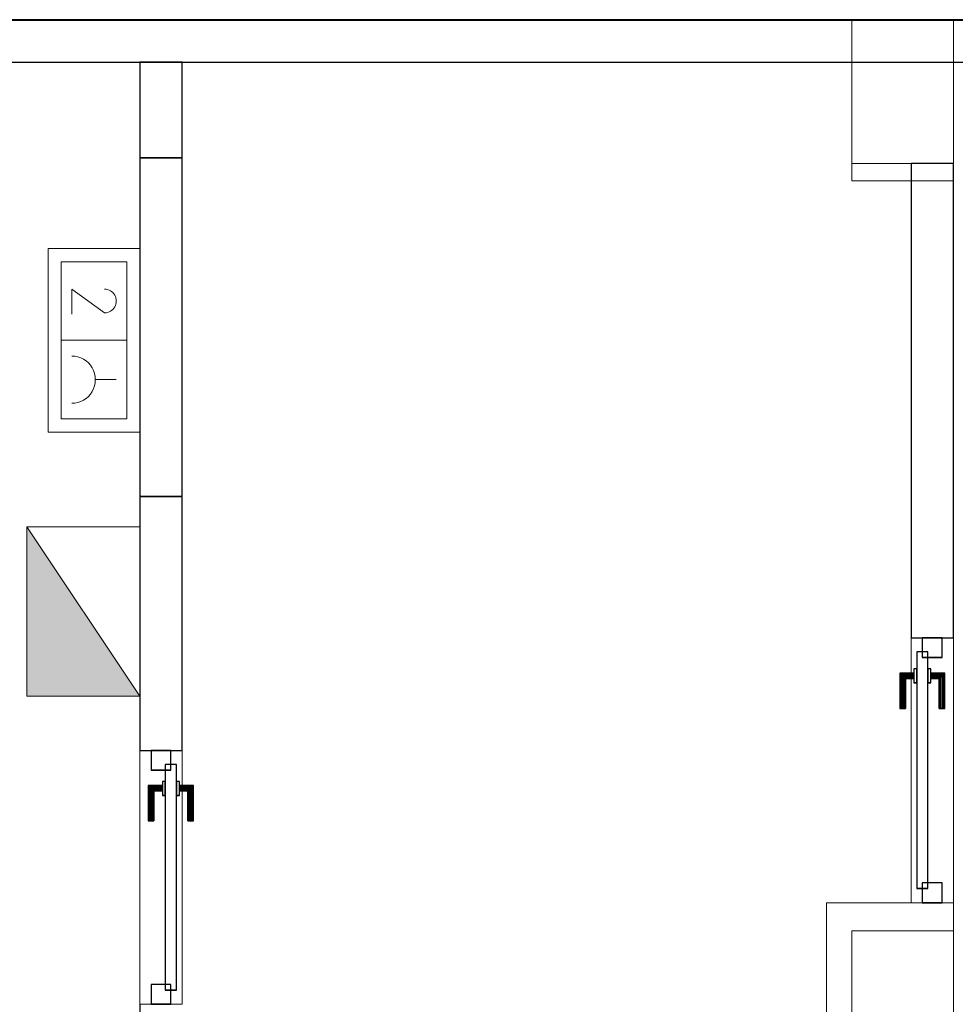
# Model space of a CAD drawing. Header units: metres. Extents: x 391.1 to 427.5, y 12.7 to 28.4.
# Tile 239 of 245: x 407.5 to 410.8, y 24.7 to 28.2. Entities that reach past the tile are written whole.
import ezdxf

# ---------------------------------------------------------------- set-up
doc = ezdxf.new("R2010")
doc.units = ezdxf.units.M
doc.layers.add('01_CARPINTERIA', color=5, linetype='Continuous', lineweight=25, true_color=0x0000ff)
doc.layers.add('01_SUELOS', color=7, linetype='Continuous', lineweight=25, true_color=0x007f00)
for name, color, linetype, lineweight in [('A-COLS-____-MCUT', 7, 'Continuous', 18), ('A-COLS-____-OTLN', 7, 'Continuous', 18), ('A-DETL-____-MBND', 7, 'Continuous', 18), ('A-DETL-GENF-OTLN', 7, 'Continuous', 18), ('A-GENM-____-OTLN', 7, 'Continuous', 18), ('A-WALL-____-MCUT', 7, 'Continuous', 25), ('A-WALL-____-OTLN', 7, 'Continuous', 25)]:
    doc.layers.add(name, color=color, linetype=linetype, lineweight=lineweight)

# ---------------------------------------------------------------- blocks, each defined once
blk = doc.blocks.new('Family - LONDR55-XX_ZZ-ARQ-CAA-M3D-Londres55-151093-01_ELEC _PS1')
at = {"layer": '01_SUELOS', "color": 9, "true_color": 0xaad4aa}
for p, q in [((34.7475, 14.0476), (4.57, 14.0476)), ((4.57, 14.0476), (34.7475, 14.0476))]:
    blk.add_line(p, q, dxfattribs=at)
blk = doc.blocks.new('Family - Pilar PS-2-151167-01_ELEC _PS1')
at = {"layer": 'A-DETL-____-MBND', "color": 253, "true_color": 0xaaaaaa}
for p, q in [((0, 0.7), (0, 0)), ((0, 0), (0, 0.7)), ((0.36, 0.7), (0, 0.7)), ((0, 0.7), (0.36, 0.7)), ((0.36, 0), (0.36, 0.7)), ((0.36, 0.7), (0.36, 0)), ((0, 0), (0.36, 0)), ((0.36, 0), (0, 0))]:
    blk.add_line(p, q, dxfattribs=at)
blk = doc.blocks.new('Family - Evans PS-2-151183-01_ELEC _PS1')
at = {"layer": 'A-DETL-____-MBND', "color": 253, "true_color": 0xaaaaaa}
for p, q in [((0, 0.15), (20.2279, 0.15)), ((20.2279, 0.15), (8.54, 0.15)), ((0, 0), (20.2279, 0)), ((20.2279, 0), (0, 0)), ((0, 0), (20.2279, 0))]:
    blk.add_line(p, q, dxfattribs=at)
blk = doc.blocks.new('Family - Pilar PS-2-151187-01_ELEC _PS1')
at = {"layer": 'A-DETL-____-MBND', "color": 253, "true_color": 0xaaaaaa}
for p, q in [((0, 0.57), (0, 0)), ((0, 0), (0, 0.57)), ((0.36, 0.57), (0, 0.57)), ((0, 0.57), (0.36, 0.57)), ((0.36, 0), (0.36, 0.57)), ((0.36, 0.57), (0.36, 0)), ((0, 0), (0.36, 0)), ((0.36, 0), (0, 0))]:
    blk.add_line(p, q, dxfattribs=at)
blk = doc.blocks.new('Family - Evans P-1-153364-01_ELEC _PS1')
at = {"layer": 'A-WALL-____-OTLN', "color": 253, "lineweight": 18, "true_color": 0xaaaaaa}
blk.add_line((0, 0), (0.9, 0), dxfattribs=at)
blk = doc.blocks.new('Family - Vano de puerta PS-1-153366-01_ELEC _PS1')
at = {"layer": 'A-GENM-____-OTLN', "color": 253, "true_color": 0xaaaaaa}
for p, q in [((408.0932, 25.6407), (407.9432, 25.6407)), ((407.9432, 25.6407), (407.9432, 24.7407)), ((408.0932, 25.6407), (407.9432, 25.6407)), ((407.9432, 24.7407), (407.9432, 25.6407)), ((408.0932, 24.7407), (408.0932, 25.6407)), ((408.0932, 25.6407), (408.0932, 24.7407)), ((407.9432, 24.7407), (408.0932, 24.7407)), ((408.0932, 24.7407), (407.9432, 24.7407))]:
    blk.add_line(p, q, dxfattribs=at)
blk = doc.blocks.new('Family - Evans P-1-153377-01_ELEC _PS1')
at = {"layer": 'A-WALL-____-MCUT', "color": 253, "true_color": 0xaaaaaa}
for p, q in [((0.9, 0.15), (0, 0.15)), ((0, 0.15), (0, 0)), ((0.9, 0), (0.9, 0.15)), ((0, 0), (0.9, 0))]:
    blk.add_line(p, q, dxfattribs=at)
at = {"layer": 'A-WALL-____-OTLN', "color": 253, "true_color": 0xaaaaaa}
for p, q in [((0.9, 0.15), (0, 0.15)), ((0, 0.15), (0, 0)), ((0.9, 0), (0.9, 0.15)), ((0, 0), (0.9, 0))]:
    blk.add_line(p, q, dxfattribs=at)
at = {"layer": 'A-WALL-____-OTLN', "color": 253, "lineweight": 18, "true_color": 0xaaaaaa}
blk.add_line((0, 0), (0.9, 0), dxfattribs=at)
blk = doc.blocks.new('Family - LONDR55-XX_ZZ-ARQ-CAA-M3D-Londres55-153393-01_ELEC _PS1')
at = {"layer": '01_CARPINTERIA', "color": 161, "true_color": 0xaaaaff}
for p, q in [((0.6887, 0.1487), (0.6887, 0.15)), ((0.6887, 0.15), (0.6887, 0.1487)), ((0.8137, 0.15), (0.6887, 0.15)), ((0.6887, 0.145), (0.6887, 0.1487)), ((0.6887, 0.1487), (0.6887, 0.145)), ((0.8124, 0.1487), (0.6887, 0.1487)), ((0.8124, 0.1487), (0.6887, 0.1487)), ((0.6887, 0.14), (0.6887, 0.145)), ((0.6887, 0.145), (0.6887, 0.14)), ((0.8087, 0.145), (0.6887, 0.145)), ((0.8087, 0.145), (0.6887, 0.145)), ((0.6887, 0.135), (0.6887, 0.14)), ((0.6887, 0.14), (0.6887, 0.135)), ((0.6887, 0.14), (0.8037, 0.14)), ((0.8037, 0.14), (0.6887, 0.14)), ((0.7987, 0.135), (0.8037, 0.14)), ((0.8037, 0.14), (0.7987, 0.135)), ((0.8087, 0.145), (0.8037, 0.14)), ((0.8037, 0.14), (0.8087, 0.145)), ((0.8037, 0.14), (0.8037, 0.1)), ((0.8037, 0.1), (0.8037, 0.14)), ((0.8124, 0.1487), (0.8087, 0.145)), ((0.8087, 0.145), (0.8124, 0.1487)), ((0.8087, 0.1), (0.8087, 0.145)), ((0.8087, 0.1), (0.8087, 0.145)), ((0.8137, 0.15), (0.8124, 0.1487)), ((0.8124, 0.1487), (0.8137, 0.15)), ((0.8124, 0.1), (0.8124, 0.1487)), ((0.8124, 0.1), (0.8124, 0.1487)), ((0.8137, 0.1), (0.8137, 0.15)), ((0.6887, 0.135), (0.6887, 0.1313)), ((0.6887, 0.1313), (0.6887, 0.135)), ((0.7987, 0.135), (0.6887, 0.135)), ((0.7987, 0.135), (0.6887, 0.135)), ((0.6887, 0.1313), (0.6887, 0.13)), ((0.6887, 0.13), (0.6887, 0.1313)), ((0.7951, 0.1313), (0.6887, 0.1313)), ((0.7951, 0.1313), (0.6887, 0.1313)), ((0.7937, 0.13), (0.6887, 0.13)), ((0.7937, 0.13), (0.7951, 0.1313)), ((0.7951, 0.1313), (0.7937, 0.13)), ((0.7937, 0.1), (0.7937, 0.13)), ((0.7951, 0.1313), (0.7987, 0.135)), ((0.7987, 0.135), (0.7951, 0.1313)), ((0.7951, 0.1), (0.7951, 0.1313)), ((0.7951, 0.1), (0.7951, 0.1313)), ((0.7987, 0.1), (0.7987, 0.135)), ((0.7987, 0.1), (0.7987, 0.135)), ((0.07, 0.07), (0, 0.07)), ((0, 0.07), (0, 0)), ((0.07, 0.07), (0, 0.07)), ((0, 0), (0, 0.07)), ((0.8887, 0.09), (0.05, 0.09)), ((0.05, 0.09), (0.05, 0.05)), ((0.8887, 0.09), (0.05, 0.09)), ((0.05, 0.05), (0.05, 0.09)), ((0.07, 0), (0.07, 0.07)), ((0.07, 0), (0.07, 0.07)), ((0.8287, 0.1), (0.7787, 0.1)), ((0.7787, 0.1), (0.7787, 0.09)), ((0.7787, 0.09), (0.7787, 0.1)), ((0.8287, 0.1), (0.7787, 0.1)), ((0.7787, 0.09), (0.8287, 0.09)), ((0.7787, 0.09), (0.8287, 0.09)), ((0.7951, 0.1), (0.7937, 0.1)), ((0.7937, 0.1), (0.7951, 0.1)), ((0.7987, 0.1), (0.7951, 0.1)), ((0.7951, 0.1), (0.7987, 0.1)), ((0.8037, 0.1), (0.7987, 0.1)), ((0.7987, 0.1), (0.8037, 0.1)), ((0.8087, 0.1), (0.8037, 0.1)), ((0.8037, 0.1), (0.8087, 0.1)), ((0.8087, 0.1), (0.8124, 0.1)), ((0.8124, 0.1), (0.8087, 0.1)), ((0.8124, 0.1), (0.8137, 0.1)), ((0.8137, 0.1), (0.8124, 0.1)), ((0.8287, 0.09), (0.8287, 0.1)), ((0.8287, 0.09), (0.8287, 0.1)), ((0.9387, 0.07), (0.8687, 0.07)), ((0.8687, 0.07), (0.8687, 0)), ((0.9387, 0.07), (0.8687, 0.07)), ((0.8687, 0), (0.8687, 0.07)), ((0.8887, 0.05), (0.8887, 0.09)), ((0.8887, 0.05), (0.8887, 0.09)), ((0.9387, 0), (0.9387, 0.07)), ((0.9387, 0), (0.9387, 0.07)), ((0.05, 0.05), (0.8887, 0.05)), ((0.05, 0.05), (0.8887, 0.05)), ((0.8287, 0.05), (0.7787, 0.05)), ((0.7787, 0.05), (0.7787, 0.04)), ((0.8287, 0.05), (0.7787, 0.05)), ((0.7787, 0.04), (0.7787, 0.05)), ((0.7787, 0.04), (0.8287, 0.04)), ((0.7787, 0.04), (0.8287, 0.04)), ((0.7951, 0.04), (0.7937, 0.04)), ((0.7937, 0.04), (0.7951, 0.04)), ((0.7937, 0.01), (0.7937, 0.04)), ((0.7987, 0.04), (0.7951, 0.04)), ((0.7951, 0.04), (0.7987, 0.04)), ((0.7951, 0.0087), (0.7951, 0.04)), ((0.7951, 0.0087), (0.7951, 0.04)), ((0.7987, 0.04), (0.8037, 0.04)), ((0.8037, 0.04), (0.7987, 0.04)), ((0.7987, 0.005), (0.7987, 0.04)), ((0.7987, 0.005), (0.7987, 0.04)), ((0.8037, 0.04), (0.8087, 0.04)), ((0.8087, 0.04), (0.8037, 0.04)), ((0.8037, 0.04), (0.8037, 0)), ((0.8037, 0), (0.8037, 0.04)), ((0.8087, 0.04), (0.8124, 0.04)), ((0.8124, 0.04), (0.8087, 0.04)), ((0.8087, -0.005), (0.8087, 0.04)), ((0.8087, -0.005), (0.8087, 0.04)), ((0.8124, 0.04), (0.8137, 0.04)), ((0.8137, 0.04), (0.8124, 0.04)), ((0.8124, -0.0087), (0.8124, 0.04)), ((0.8124, -0.0087), (0.8124, 0.04)), ((0.8137, -0.01), (0.8137, 0.04)), ((0.8287, 0.04), (0.8287, 0.05)), ((0.8287, 0.04), (0.8287, 0.05)), ((0, 0), (0.07, 0)), ((0, 0), (0.07, 0)), ((0.6887, 0.0087), (0.6887, 0.01)), ((0.6887, 0.01), (0.6887, 0.0087)), ((0.6887, 0.01), (0.7937, 0.01)), ((0.6887, 0.005), (0.6887, 0.0087)), ((0.6887, 0.0087), (0.6887, 0.005)), ((0.6887, 0.0087), (0.7951, 0.0087)), ((0.6887, 0.0087), (0.7951, 0.0087)), ((0.6887, 0), (0.6887, 0.005)), ((0.6887, 0.005), (0.6887, 0)), ((0.6887, 0.005), (0.7987, 0.005)), ((0.6887, 0.005), (0.7987, 0.005)), ((0.6887, -0.005), (0.6887, 0)), ((0.6887, 0), (0.6887, -0.005)), ((0.8037, 0), (0.6887, 0)), ((0.6887, 0), (0.8037, 0)), ((0.7951, 0.0087), (0.7937, 0.01)), ((0.7937, 0.01), (0.7951, 0.0087)), ((0.7987, 0.005), (0.7951, 0.0087)), ((0.7951, 0.0087), (0.7987, 0.005)), ((0.8037, 0), (0.7987, 0.005)), ((0.7987, 0.005), (0.8037, 0)), ((0.8087, -0.005), (0.8037, 0)), ((0.8687, 0), (0.9387, 0)), ((0.8687, 0), (0.9387, 0)), ((0.6887, -0.005), (0.6887, -0.0087)), ((0.6887, -0.0087), (0.6887, -0.005)), ((0.6887, -0.005), (0.8087, -0.005)), ((0.6887, -0.005), (0.8087, -0.005)), ((0.6887, -0.0087), (0.6887, -0.01)), ((0.6887, -0.01), (0.6887, -0.0087)), ((0.6887, -0.0087), (0.8124, -0.0087)), ((0.6887, -0.0087), (0.8124, -0.0087)), ((0.6887, -0.01), (0.8137, -0.01)), ((0.8037, 0), (0.8087, -0.005)), ((0.8087, -0.005), (0.8124, -0.0087)), ((0.8124, -0.0087), (0.8087, -0.005)), ((0.8124, -0.0087), (0.8137, -0.01)), ((0.8137, -0.01), (0.8124, -0.0087))]:
    blk.add_line(p, q, dxfattribs=at)
blk = doc.blocks.new('Family - Porta PS-1-153394-01_ELEC _PS1')
blk.add_blockref('Family - LONDR55-XX_ZZ-ARQ-CAA-M3D-Londres55-153393-01_ELEC _PS1', (0, 0))
blk = doc.blocks.new('Family - Pilar PS-1-153449-01_ELEC _PS1')
at = {"layer": 'A-COLS-____-MCUT', "color": 253, "true_color": 0xaaaaaa}
for p, q in [((0.36, 0.36), (0, 0.36)), ((0, 0.36), (0, 0)), ((0.36, 0), (0.36, 0.36)), ((0, 0), (0.36, 0))]:
    blk.add_line(p, q, dxfattribs=at)
at = {"layer": 'A-COLS-____-OTLN', "color": 253, "true_color": 0xaaaaaa}
for p, q in [((0.36, 0.36), (0, 0.36)), ((0, 0.36), (0, 0)), ((0.36, 0), (0.36, 0.36)), ((0, 0), (0.36, 0))]:
    blk.add_line(p, q, dxfattribs=at)
blk = doc.blocks.new('Family - Pilar PS-1-153453-01_ELEC _PS1')
at = {"layer": 'A-COLS-____-MCUT', "color": 253, "true_color": 0xaaaaaa}
for p, q in [((0.45, 0.8), (0, 0.8)), ((0, 0.8), (0, 0)), ((0.45, 0), (0.45, 0.8)), ((0, 0), (0.45, 0))]:
    blk.add_line(p, q, dxfattribs=at)
at = {"layer": 'A-COLS-____-OTLN', "color": 253, "true_color": 0xaaaaaa}
for p, q in [((0.45, 0.8), (0, 0.8)), ((0, 0.8), (0, 0)), ((0.45, 0), (0.45, 0.8)), ((0, 0), (0.45, 0))]:
    blk.add_line(p, q, dxfattribs=at)
blk = doc.blocks.new('Family - Evans P-1-153464-01_ELEC _PS1')
at = {"layer": 'A-WALL-____-MCUT', "color": 253, "true_color": 0xaaaaaa}
for p, q in [((1.6803, 0.15), (0, 0.15)), ((0, 0.15), (0, 0)), ((1.6803, 0), (1.6803, 0.15)), ((0, 0), (1.6803, 0))]:
    blk.add_line(p, q, dxfattribs=at)
at = {"layer": 'A-WALL-____-OTLN', "color": 253, "true_color": 0xaaaaaa}
for p, q in [((1.6803, 0.15), (0, 0.15)), ((0, 0.15), (0, 0)), ((1.6803, 0), (1.6803, 0.15)), ((0, 0), (1.6803, 0))]:
    blk.add_line(p, q, dxfattribs=at)
at = {"layer": 'A-WALL-____-OTLN', "color": 253, "lineweight": 18, "true_color": 0xaaaaaa}
blk.add_line((0, 0), (1.6803, 0), dxfattribs=at)
blk = doc.blocks.new('Family - Evans P-1-153466-01_ELEC _PS1')
at = {"layer": 'A-WALL-____-MCUT', "color": 253, "true_color": 0xaaaaaa}
for p, q in [((0.339, 0.15), (0, 0.15)), ((0, 0.15), (0, 0)), ((0.339, 0), (0.339, 0.15)), ((0, 0), (0.339, 0))]:
    blk.add_line(p, q, dxfattribs=at)
at = {"layer": 'A-WALL-____-OTLN', "color": 253, "true_color": 0xaaaaaa}
for p, q in [((0.339, 0.15), (0, 0.15)), ((0, 0.15), (0, 0)), ((0.339, 0), (0.339, 0.15)), ((0, 0), (0.339, 0))]:
    blk.add_line(p, q, dxfattribs=at)
at = {"layer": 'A-WALL-____-OTLN', "color": 253, "lineweight": 18, "true_color": 0xaaaaaa}
blk.add_line((0, 0), (0.339, 0), dxfattribs=at)
blk = doc.blocks.new('Family - Evans P-1-153484-01_ELEC _PS1')
at = {"layer": 'A-WALL-____-MCUT', "color": 253, "true_color": 0xaaaaaa}
for p, q in [((23.5873, 0.15), (0.0311, 0.15)), ((0, 0), (23.5873, 0))]:
    blk.add_line(p, q, dxfattribs=at)
at = {"layer": 'A-WALL-____-OTLN', "color": 253, "true_color": 0xaaaaaa}
for p, q in [((23.5873, 0.15), (0.0311, 0.15)), ((0, 0), (23.5873, 0))]:
    blk.add_line(p, q, dxfattribs=at)
at = {"layer": 'A-WALL-____-OTLN', "color": 253, "lineweight": 18, "true_color": 0xaaaaaa}
blk.add_line((0, 0), (23.5873, 0), dxfattribs=at)
blk = doc.blocks.new('Family - Evans P-1-153493-01_ELEC _PS1')
at = {"layer": 'A-WALL-____-OTLN', "color": 253, "true_color": 0xaaaaaa}
blk.add_line((0, 0), (10.5601, 0), dxfattribs=at)
blk = doc.blocks.new('Family - Evans P-1-153505-01_ELEC _PS1')
at = {"layer": 'A-WALL-____-OTLN', "color": 253, "lineweight": 18, "true_color": 0xaaaaaa}
blk.add_line((0, 0), (0.9387, 0), dxfattribs=at)
blk = doc.blocks.new('Family - Vano de puerta PS-1-153507-01_ELEC _PS1')
at = {"layer": 'A-GENM-____-OTLN', "color": 253, "true_color": 0xaaaaaa}
for p, q in [((410.8264, 26.0395), (410.6764, 26.0395)), ((410.6764, 26.0395), (410.6764, 25.1007)), ((410.6764, 25.1007), (410.6764, 26.0395)), ((410.6764, 26.0395), (410.8264, 26.0395)), ((410.8264, 25.1007), (410.8264, 26.0395)), ((410.8264, 26.0395), (410.8264, 25.1007)), ((410.6764, 25.1007), (410.8264, 25.1007)), ((410.6764, 25.1007), (410.8264, 25.1007))]:
    blk.add_line(p, q, dxfattribs=at)
blk = doc.blocks.new('Family - Evans P-1-153557-01_ELEC _PS1')
at = {"layer": 'A-WALL-____-MCUT', "color": 253, "true_color": 0xaaaaaa}
for p, q in [((1.2, 0.15), (0, 0.15)), ((0, 0.15), (0, 0)), ((1.2, 0), (1.2, 0.15)), ((0, 0), (1.2, 0))]:
    blk.add_line(p, q, dxfattribs=at)
at = {"layer": 'A-WALL-____-OTLN', "color": 253, "true_color": 0xaaaaaa}
for p, q in [((1.2, 0.15), (0, 0.15)), ((0, 0.15), (0, 0)), ((1.2, 0), (1.2, 0.15)), ((0, 0), (1.2, 0))]:
    blk.add_line(p, q, dxfattribs=at)
at = {"layer": 'A-WALL-____-OTLN', "color": 253, "lineweight": 18, "true_color": 0xaaaaaa}
blk.add_line((0, 0), (1.2, 0), dxfattribs=at)
blk = doc.blocks.new('Family - LONDR55-XX_ZZ-ARQ-CAA-M3D-Londres55-153651-01_ELEC _PS1')
at = {"layer": '01_CARPINTERIA', "color": 161, "true_color": 0xaaaaff}
for p, q in [((0.1263, 0.1487), (0.125, 0.15)), ((0.125, 0.15), (0.125, 0.1)), ((0.125, 0.15), (0.1263, 0.1487)), ((0.25, 0.15), (0.125, 0.15)), ((0.13, 0.145), (0.1263, 0.1487)), ((0.1263, 0.1487), (0.1263, 0.1)), ((0.1263, 0.1487), (0.1263, 0.1)), ((0.1263, 0.1487), (0.13, 0.145)), ((0.25, 0.1487), (0.1263, 0.1487)), ((0.25, 0.1487), (0.1263, 0.1487)), ((0.135, 0.14), (0.13, 0.145)), ((0.13, 0.145), (0.13, 0.1)), ((0.13, 0.145), (0.13, 0.1)), ((0.13, 0.145), (0.135, 0.14)), ((0.25, 0.145), (0.13, 0.145)), ((0.25, 0.145), (0.13, 0.145)), ((0.135, 0.1), (0.135, 0.14)), ((0.135, 0.14), (0.135, 0.1)), ((0.135, 0.14), (0.14, 0.135)), ((0.14, 0.135), (0.135, 0.14)), ((0.135, 0.14), (0.25, 0.14)), ((0.25, 0.14), (0.135, 0.14)), ((0.25, 0.1487), (0.25, 0.15)), ((0.25, 0.15), (0.25, 0.1487)), ((0.25, 0.145), (0.25, 0.1487)), ((0.25, 0.1487), (0.25, 0.145)), ((0.25, 0.145), (0.25, 0.14)), ((0.25, 0.14), (0.25, 0.145)), ((0.25, 0.14), (0.25, 0.135)), ((0.25, 0.135), (0.25, 0.14)), ((0.14, 0.135), (0.14, 0.1)), ((0.14, 0.135), (0.1437, 0.1313)), ((0.1437, 0.1313), (0.14, 0.135)), ((0.14, 0.135), (0.14, 0.1)), ((0.25, 0.135), (0.14, 0.135)), ((0.25, 0.135), (0.14, 0.135)), ((0.1437, 0.1313), (0.1437, 0.1)), ((0.1437, 0.1313), (0.145, 0.13)), ((0.145, 0.13), (0.1437, 0.1313)), ((0.1437, 0.1313), (0.1437, 0.1)), ((0.25, 0.1313), (0.1437, 0.1313)), ((0.25, 0.1313), (0.1437, 0.1313)), ((0.145, 0.13), (0.145, 0.1)), ((0.25, 0.13), (0.145, 0.13)), ((0.25, 0.135), (0.25, 0.1313)), ((0.25, 0.1313), (0.25, 0.135)), ((0.25, 0.1313), (0.25, 0.13)), ((0.25, 0.13), (0.25, 0.1313)), ((0.07, 0.07), (0, 0.07)), ((0, 0.07), (0, 0)), ((0.07, 0.07), (0, 0.07)), ((0, 0.07), (0, 0)), ((0.85, 0.09), (0.05, 0.09)), ((0.05, 0.09), (0.05, 0.05)), ((0.85, 0.09), (0.05, 0.09)), ((0.05, 0.09), (0.05, 0.05)), ((0.07, 0), (0.07, 0.07)), ((0.07, 0.07), (0.07, 0)), ((0.16, 0.1), (0.11, 0.1)), ((0.11, 0.1), (0.11, 0.09)), ((0.11, 0.1), (0.11, 0.09)), ((0.16, 0.1), (0.11, 0.1)), ((0.11, 0.09), (0.16, 0.09)), ((0.11, 0.09), (0.16, 0.09)), ((0.1263, 0.1), (0.125, 0.1)), ((0.125, 0.1), (0.1263, 0.1)), ((0.13, 0.1), (0.1263, 0.1)), ((0.1263, 0.1), (0.13, 0.1)), ((0.135, 0.1), (0.13, 0.1)), ((0.13, 0.1), (0.135, 0.1)), ((0.14, 0.1), (0.135, 0.1)), ((0.135, 0.1), (0.14, 0.1)), ((0.14, 0.1), (0.1437, 0.1)), ((0.1437, 0.1), (0.14, 0.1)), ((0.1437, 0.1), (0.145, 0.1)), ((0.145, 0.1), (0.1437, 0.1)), ((0.16, 0.09), (0.16, 0.1)), ((0.16, 0.1), (0.16, 0.09)), ((0.9, 0.07), (0.83, 0.07)), ((0.83, 0.07), (0.83, 0)), ((0.9, 0.07), (0.83, 0.07)), ((0.83, 0.07), (0.83, 0)), ((0.85, 0.05), (0.85, 0.09)), ((0.85, 0.09), (0.85, 0.05)), ((0.9, 0), (0.9, 0.07)), ((0.9, 0.07), (0.9, 0)), ((0.05, 0.05), (0.85, 0.05)), ((0.05, 0.05), (0.85, 0.05)), ((0.16, 0.05), (0.11, 0.05)), ((0.11, 0.05), (0.11, 0.04)), ((0.16, 0.05), (0.11, 0.05)), ((0.11, 0.05), (0.11, 0.04)), ((0.11, 0.04), (0.16, 0.04)), ((0.11, 0.04), (0.16, 0.04)), ((0.1263, 0.04), (0.125, 0.04)), ((0.125, 0.04), (0.1263, 0.04)), ((0.125, 0.04), (0.125, -0.01)), ((0.13, 0.04), (0.1263, 0.04)), ((0.1263, 0.04), (0.13, 0.04)), ((0.1263, 0.04), (0.1263, -0.0087)), ((0.1263, 0.04), (0.1263, -0.0087)), ((0.13, 0.04), (0.135, 0.04)), ((0.135, 0.04), (0.13, 0.04)), ((0.13, 0.04), (0.13, -0.005)), ((0.13, 0.04), (0.13, -0.005)), ((0.135, 0.04), (0.14, 0.04)), ((0.14, 0.04), (0.135, 0.04)), ((0.135, 0), (0.135, 0.04)), ((0.135, 0.04), (0.135, 0)), ((0.14, 0.04), (0.1437, 0.04)), ((0.1437, 0.04), (0.14, 0.04)), ((0.14, 0.04), (0.14, 0.005)), ((0.14, 0.04), (0.14, 0.005)), ((0.1437, 0.04), (0.145, 0.04)), ((0.145, 0.04), (0.1437, 0.04)), ((0.1437, 0.04), (0.1437, 0.0087)), ((0.1437, 0.04), (0.1437, 0.0087)), ((0.145, 0.04), (0.145, 0.01)), ((0.16, 0.04), (0.16, 0.05)), ((0.16, 0.05), (0.16, 0.04)), ((0, 0), (0.07, 0)), ((0, 0), (0.07, 0)), ((0.135, 0), (0.13, -0.005)), ((0.14, 0.005), (0.135, 0)), ((0.135, 0), (0.14, 0.005)), ((0.25, 0), (0.135, 0)), ((0.135, 0), (0.25, 0)), ((0.1437, 0.0087), (0.14, 0.005)), ((0.14, 0.005), (0.1437, 0.0087)), ((0.14, 0.005), (0.25, 0.005)), ((0.14, 0.005), (0.25, 0.005)), ((0.145, 0.01), (0.1437, 0.0087)), ((0.1437, 0.0087), (0.145, 0.01)), ((0.1437, 0.0087), (0.25, 0.0087)), ((0.1437, 0.0087), (0.25, 0.0087)), ((0.145, 0.01), (0.25, 0.01)), ((0.25, 0.0087), (0.25, 0.01)), ((0.25, 0.01), (0.25, 0.0087)), ((0.25, 0.005), (0.25, 0.0087)), ((0.25, 0.0087), (0.25, 0.005)), ((0.25, 0.005), (0.25, 0)), ((0.25, 0), (0.25, 0.005)), ((0.25, 0), (0.25, -0.005)), ((0.25, -0.005), (0.25, 0)), ((0.83, 0), (0.9, 0)), ((0.83, 0), (0.9, 0)), ((0.125, -0.01), (0.1263, -0.0087)), ((0.1263, -0.0087), (0.125, -0.01)), ((0.125, -0.01), (0.25, -0.01)), ((0.1263, -0.0087), (0.13, -0.005)), ((0.13, -0.005), (0.1263, -0.0087)), ((0.1263, -0.0087), (0.25, -0.0087)), ((0.1263, -0.0087), (0.25, -0.0087)), ((0.13, -0.005), (0.135, 0)), ((0.13, -0.005), (0.25, -0.005)), ((0.13, -0.005), (0.25, -0.005)), ((0.25, -0.005), (0.25, -0.0087)), ((0.25, -0.0087), (0.25, -0.005)), ((0.25, -0.0087), (0.25, -0.01)), ((0.25, -0.01), (0.25, -0.0087))]:
    blk.add_line(p, q, dxfattribs=at)
blk = doc.blocks.new('Family - Porta PS-1-153652-01_ELEC _PS1')
blk.add_blockref('Family - LONDR55-XX_ZZ-ARQ-CAA-M3D-Londres55-153651-01_ELEC _PS1', (0, 0))
blk = doc.blocks.new('LONDR55-XX_ZZ-ARQ-CAA-M3D-Londres55_ifc-1-01_ELEC _PS1')
at = {"layer": '01_CARPINTERIA', "color": 253, "lineweight": 18, "true_color": 0xaaaaaa}
for name, p, rotation in [('Family - Porta PS-1-153394-01_ELEC _PS1', (410.7864, 25.1007), 90), ('Family - Porta PS-1-153652-01_ELEC _PS1', (407.9832, 25.6407), 270)]:
    blk.add_blockref(name, p, dxfattribs=dict(at, rotation=rotation))
at = {"layer": '01_SUELOS', "color": 253, "lineweight": 18, "true_color": 0xaaaaaa}
blk.add_blockref('Family - LONDR55-XX_ZZ-ARQ-CAA-M3D-Londres55-151093-01_ELEC _PS1', (392.0964, 14.1807), dxfattribs=at)
at = {"layer": 'A-COLS-____-OTLN', "color": 253, "lineweight": 18, "true_color": 0xaaaaaa}
for name, p in [('Family - Pilar PS-2-151187-01_ELEC _PS1', (410.4664, 27.6583)), ('Family - Pilar PS-1-153449-01_ELEC _PS1', (410.4664, 27.7197)), ('Family - Pilar PS-1-153453-01_ELEC _PS1', (410.3764, 24.3007)), ('Family - Pilar PS-2-151167-01_ELEC _PS1', (410.4664, 24.3007))]:
    blk.add_blockref(name, p, dxfattribs=at)
at = {"layer": 'A-GENM-____-OTLN', "color": 253, "lineweight": 18, "true_color": 0xaaaaaa}
for name in ['Family - Vano de puerta PS-1-153507-01_ELEC _PS1', 'Family - Vano de puerta PS-1-153366-01_ELEC _PS1']:
    blk.add_blockref(name, (0, 0), dxfattribs=at)
at = {"layer": 'A-WALL-____-OTLN', "color": 253, "lineweight": 18, "true_color": 0xaaaaaa}
for name, p, rotation in [('Family - Evans PS-2-151183-01_ELEC _PS1', (421.0064, 28.2283), 180), ('Family - Evans P-1-153484-01_ELEC _PS1', (426.8459, 28.2297), 180), ('Family - Evans P-1-153466-01_ELEC _PS1', (407.9432, 28.0797), 270), ('Family - Evans P-1-153557-01_ELEC _PS1', (407.9432, 27.7407), 270), ('Family - Evans P-1-153464-01_ELEC _PS1', (410.8264, 26.0395), 90), ('Family - Evans P-1-153377-01_ELEC _PS1', (407.9432, 26.5407), 270), ('Family - Evans P-1-153505-01_ELEC _PS1', (410.8264, 25.1007), 90), ('Family - Evans P-1-153364-01_ELEC _PS1', (407.9432, 25.6407), 270), ('Family - Evans P-1-153493-01_ELEC _PS1', (407.9432, 24.7407), 270)]:
    blk.add_blockref(name, p, dxfattribs=dict(at, rotation=rotation))
blk = doc.blocks.new('ZYR_05_02_01 Quadre Electric - QS-PK-628719-01_ELEC _PS1')
at = {"layer": 'A-DETL-GENF-OTLN', "true_color": 0x3c0aff}
blk.add_hatch(color=180, dxfattribs=at).paths.add_polyline_path([(0.3, 0), (-0.3, -0.4), (0.3, -0.4)])
at = {"layer": 'A-DETL-GENF-OTLN', "color": 180, "true_color": 0x3c0aff}
for p, q in [((0.3, 0), (-0.3, -0.4)), ((-0.3, 0), (0.3, 0)), ((-0.3, -0.4), (-0.3, 0)), ((-0.3, -0.4), (0.3, 0)), ((0.3, -0.4), (0.3, 0)), ((0.3, 0), (0.3, -0.4)), ((-0.3, -0.4), (0.3, -0.4)), ((0.3, -0.4), (-0.3, -0.4))]:
    blk.add_line(p, q, dxfattribs=at)
blk = doc.blocks.new('ZYR_05_02_02 Presa Doble - 05 Toma Doble Estanca-887743-01_ELEC _PS1')
at = {"layer": 'A-DETL-____-MBND', "color": 180, "true_color": 0x3c0aff}
for p, q in [((-0.3449, -0.325), (-0.3449, 0)), ((-0.3449, 0), (0.3051, 0)), ((0.3051, 0), (0.3051, -0.325)), ((-0.2985, -0.0464), (0.2587, -0.0464)), ((-0.2985, -0.2786), (-0.2985, -0.0464)), ((-0.0199, -0.0464), (-0.0199, -0.2786)), ((0.2587, -0.0464), (0.2587, -0.2786)), ((0.1194, -0.0836), (0.1194, -0.1578)), ((-0.1174, -0.1253), (-0.201, -0.2414)), ((-0.201, -0.2414), (-0.1127, -0.2414)), ((0.2587, -0.2786), (-0.2985, -0.2786)), ((-0.3449, -0.325), (0.3051, -0.325))]:
    blk.add_line(p, q, dxfattribs=at)
for centre, radius in [((-0.1592, -0.1253), 0.0418), ((0.1194, -0.2414), 0.0836)]:
    blk.add_arc(centre, radius, 360, 180, dxfattribs=at)

msp = doc.modelspace()

# ---------------------------------------------------------------- block references
at = {"lineweight": 5}
msp.add_blockref('LONDR55-XX_ZZ-ARQ-CAA-M3D-Londres55_ifc-1-01_ELEC _PS1', (0, 0), dxfattribs=at)
at = {"layer": 'A-DETL-____-MBND', "color": 180, "true_color": 0x3c0aff, "rotation": 269.9999999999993}
msp.add_blockref('ZYR_05_02_02 Presa Doble - 05 Toma Doble Estanca-887743-01_ELEC _PS1', (407.9432, 27.0737), dxfattribs=at)
at = {"layer": 'A-DETL-GENF-OTLN', "color": 180, "true_color": 0x3c0aff, "rotation": 269.9999999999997}
msp.add_blockref('ZYR_05_02_01 Quadre Electric - QS-PK-628719-01_ELEC _PS1', (407.9432, 26.1328), dxfattribs=at)

doc.saveas('drawing.dxf')
